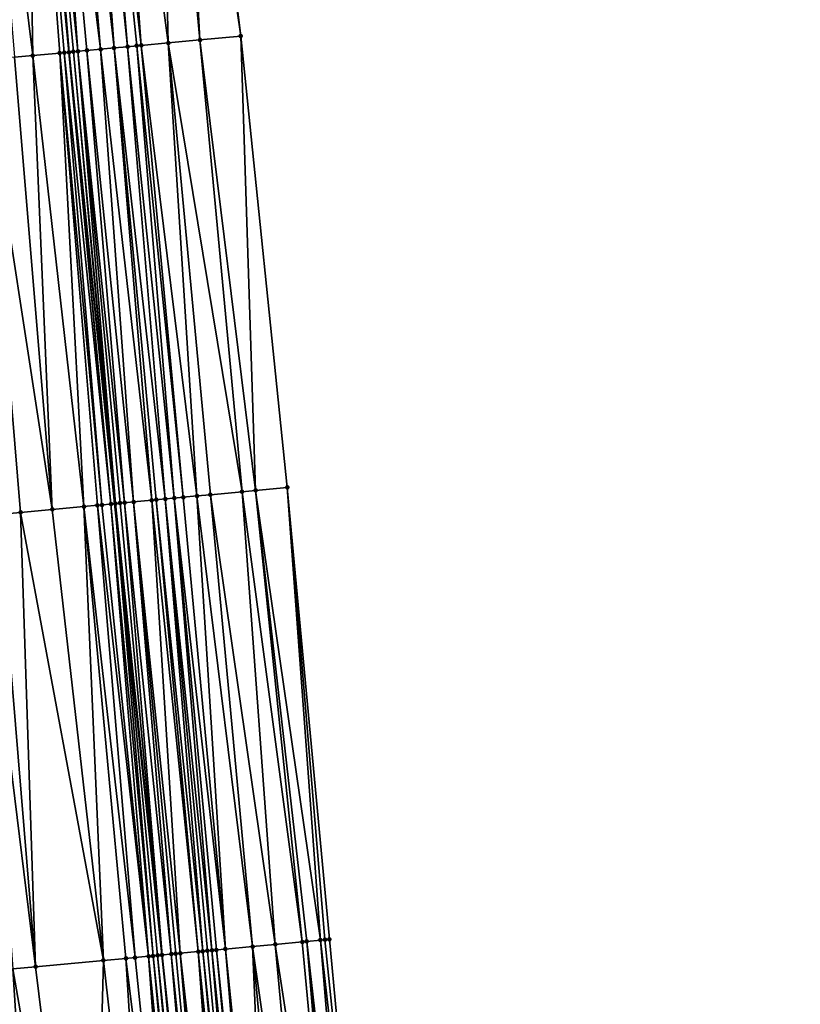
# Model space of a CAD drawing. Header units: feet. Extents: x 2004186 to 2014793, y 836912 to 864902.
# Tile 104 of 256: x 2010560 to 2010594, y 840051 to 840094. Entities that reach past the tile are written whole.
import ezdxf

# ---------------------------------------------------------------- set-up
doc = ezdxf.new("R2010")
doc.units = ezdxf.units.FT
doc.header["$LTSCALE"] = 100
doc.header["$MEASUREMENT"] = 0
for name, color, linetype, lineweight in [('EP_Travel Lane', 5, 'Continuous', 40), ('Road Shots', 4, 'Continuous', 200), ('Road X-Section', 30, 'Continuous', 13)]:
    doc.layers.add(name, color=color, linetype=linetype, lineweight=lineweight)
doc.layers.add('I-77 SB_MM21-27-Surface-Border', color=7, linetype='Continuous')
doc.layers.add('I-77 SB_MM21-27-Surface-TIN', color=7, linetype='Continuous')

msp = doc.modelspace()

# ---------------------------------------------------------------- linework, layer by layer
at = {"layer": 'EP_Travel Lane'}
msp.add_polyline3d([(2010585.889405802, 839874.2041773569, 326.4534980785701), (2010583.562419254, 839894.0667290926, 326.671785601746), (2010581.336303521, 839913.9414965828, 326.8632629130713), (2010579.110147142, 839933.8166269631, 327.0718519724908), (2010576.884040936, 839953.6913093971, 327.2991122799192), (2010574.657961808, 839973.5658352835, 327.5319618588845), (2010572.495985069, 839993.4488885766, 327.7415714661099), (2010570.414775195, 840013.19216514, 328.0198510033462), (2010568.335496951, 840032.917117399, 328.2891734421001), (2010566.238830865, 840052.8070184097, 328.5657698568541), (2010564.142360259, 840072.6953341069, 328.8998546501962), (2010562.130887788, 840092.5913961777, 329.2440406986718), (2010560.205788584, 840112.494909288, 329.5964373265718), (2010558.2806344, 840132.3989908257, 329.9237244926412), (2010556.355448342, 840152.3034019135, 330.2688760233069), (2010554.430376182, 840172.2069594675, 330.634051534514)], dxfattribs=at)
at = {"layer": 'I-77 SB_MM21-27-Surface-Border', "color": 3, "linetype": 'ByBlock', "lineweight": -2}
msp.add_polyline3d([(2010561.074342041, 840172.8305154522, 330.3673975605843), (2010563.327516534, 840152.958373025, 329.9766822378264), (2010565.381774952, 840133.065299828, 329.6294207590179), (2010567.236826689, 840113.1544150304, 329.3225256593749), (2010569.689132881, 840093.3008890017, 328.9369080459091), (2010571.743336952, 840073.4083991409, 328.5961373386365), (2010573.598419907, 840053.4971792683, 328.2810096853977), (2010575.453694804, 840033.5838992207, 328.0146777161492), (2010577.422489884, 840013.9475747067, 327.7467657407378), (2010579.653789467, 839994.3107131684, 327.462730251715), (2010582.034785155, 839974.4535781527, 327.2465050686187), (2010584.217045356, 839954.5739494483, 327.0232896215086), (2010586.200840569, 839934.6695711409, 326.8236322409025), (2010588.581778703, 839914.8129161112, 326.5889450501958), (2010590.565438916, 839894.909663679, 326.3690998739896), (2010592.54919734, 839875.0055921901, 326.1664416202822), (2010594.334517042, 839855.0765520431, 326.0246045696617)], dxfattribs=at)
at = {"layer": 'I-77 SB_MM21-27-Surface-TIN', "color": 128, "linetype": 'ByBlock', "lineweight": -2}
for points in [[(2010567.236826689, 840113.1544150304, 329.3225256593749), (2010566.838572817, 840113.1170799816, 329.3367546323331), (2010569.689132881, 840093.3008890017, 328.9369080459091)], [(2010562.656942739, 840112.7246800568, 329.5099244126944), (2010561.860444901, 840112.6499036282, 329.5449991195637), (2010564.113671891, 840092.7771977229, 329.1821281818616)], [(2010563.055193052, 840112.7620533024, 329.4933185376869), (2010562.656942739, 840112.7246800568, 329.5099244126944), (2010564.711058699, 840092.8331359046, 329.1658691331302)], [(2010562.656942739, 840112.7246800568, 329.5099244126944), (2010564.113671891, 840092.7771977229, 329.1821281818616), (2010564.711058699, 840092.8331359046, 329.1658691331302)], [(2010563.851682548, 840112.8369192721, 329.4526719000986), (2010563.055193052, 840112.7620533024, 329.4933185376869), (2010565.308423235, 840092.889313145, 329.1356585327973)], [(2010563.055193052, 840112.7620533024, 329.4933185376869), (2010565.10930418, 840092.87056102, 329.1472681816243), (2010565.308423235, 840092.889313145, 329.1356585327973)], [(2010563.055193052, 840112.7620533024, 329.4933185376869), (2010564.711058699, 840092.8331359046, 329.1658691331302), (2010565.10930418, 840092.87056102, 329.1472681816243)], [(2010566.042056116, 840113.0425060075, 329.3592310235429), (2010563.851682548, 840112.8369192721, 329.4526719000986), (2010566.503156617, 840093.0016213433, 329.077938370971)], [(2010563.851682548, 840112.8369192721, 329.4526719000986), (2010565.308423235, 840092.889313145, 329.1356585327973), (2010566.503156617, 840093.0016213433, 329.077938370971)], [(2010566.440311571, 840113.0798240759, 329.3460586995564), (2010566.042056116, 840113.0425060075, 329.3592310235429), (2010567.897020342, 840093.1325605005, 329.0156798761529)], [(2010566.042056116, 840113.0425060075, 329.3592310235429), (2010566.503156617, 840093.0016213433, 329.077938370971), (2010567.897020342, 840093.1325605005, 329.0156798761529)], [(2010566.838572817, 840113.1170799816, 329.3367546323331), (2010566.440311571, 840113.0798240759, 329.3460586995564), (2010567.897020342, 840093.1325605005, 329.0156798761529)], [(2010566.838572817, 840113.1170799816, 329.3367546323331), (2010567.897020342, 840093.1325605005, 329.0156798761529), (2010569.689132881, 840093.3008890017, 328.9369080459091)], [(2010558.076968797, 840112.2959109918, 329.6372167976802), (2010560.529356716, 840092.4415077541, 329.2832353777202), (2010560.205788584, 840112.494909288, 329.5964373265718)], [(2010558.076968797, 840112.2959109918, 329.6372167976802), (2010559.732830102, 840092.3670401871, 329.2981048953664), (2010560.529356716, 840092.4415077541, 329.2832353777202)], [(2010560.466551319, 840112.5192849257, 329.59144218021), (2010560.205788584, 840112.494909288, 329.5964373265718), (2010562.130887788, 840092.5913961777, 329.2440406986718)], [(2010562.122394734, 840092.5906061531, 329.2439681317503), (2010562.130887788, 840092.5913961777, 329.2440406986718), (2010560.205788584, 840112.494909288, 329.5964373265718)], [(2010562.122394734, 840092.5906061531, 329.2439681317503), (2010560.205788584, 840112.494909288, 329.5964373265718), (2010561.923258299, 840092.5720405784, 329.2446906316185)], [(2010561.923258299, 840092.5720405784, 329.2446906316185), (2010560.205788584, 840112.494909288, 329.5964373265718), (2010561.724127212, 840092.5534175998, 329.2487632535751)], [(2010561.724127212, 840092.5534175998, 329.2487632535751), (2010560.205788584, 840112.494909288, 329.5964373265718), (2010560.529356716, 840092.4415077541, 329.2832353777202)], [(2010561.063939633, 840112.5752069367, 329.5751119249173), (2010560.466551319, 840112.5192849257, 329.59144218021), (2010562.520670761, 840092.627703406, 329.2445013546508)], [(2010560.466551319, 840112.5192849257, 329.59144218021), (2010562.130887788, 840092.5913961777, 329.2440406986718), (2010562.321535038, 840092.6091301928, 329.2456696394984)], [(2010560.466551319, 840112.5192849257, 329.59144218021), (2010562.321535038, 840092.6091301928, 329.2456696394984), (2010562.520670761, 840092.627703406, 329.2445013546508)], [(2010561.860444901, 840112.6499036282, 329.5449991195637), (2010561.063939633, 840112.5752069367, 329.5751119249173), (2010563.516295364, 840092.7211492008, 329.2048267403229)], [(2010561.063939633, 840112.5752069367, 329.5751119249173), (2010562.918929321, 840092.6649881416, 329.2340930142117), (2010563.516295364, 840092.7211492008, 329.2048267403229)], [(2010561.063939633, 840112.5752069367, 329.5751119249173), (2010562.520670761, 840092.627703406, 329.2445013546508), (2010562.918929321, 840092.6649881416, 329.2340930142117)], [(2010561.860444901, 840112.6499036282, 329.5449991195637), (2010563.516295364, 840092.7211492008, 329.2048267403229), (2010564.113671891, 840092.7771977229, 329.1821281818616)], [(2010569.689132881, 840093.3008890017, 328.9369080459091), (2010567.897020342, 840093.1325605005, 329.0156798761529), (2010570.349469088, 840073.2775043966, 328.6600659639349)], [(2010569.689132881, 840093.3008890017, 328.9369080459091), (2010570.349469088, 840073.2775043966, 328.6600659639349), (2010571.743336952, 840073.4083991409, 328.5961373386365)], [(2010564.113671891, 840092.7771977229, 329.1821281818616), (2010563.516295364, 840092.7211492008, 329.2048267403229), (2010565.769608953, 840072.8475138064, 328.8643556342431)], [(2010564.711058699, 840092.8331359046, 329.1658691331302), (2010564.113671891, 840092.7771977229, 329.1821281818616), (2010566.366971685, 840072.9037104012, 328.8307767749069)], [(2010564.113671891, 840092.7771977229, 329.1821281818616), (2010565.968731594, 840072.8662274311, 328.8543240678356), (2010566.366971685, 840072.9037104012, 328.8307767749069)], [(2010564.113671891, 840092.7771977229, 329.1821281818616), (2010565.769608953, 840072.8475138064, 328.8643556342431), (2010565.968731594, 840072.8662274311, 328.8543240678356)], [(2010565.10930418, 840092.87056102, 329.1472681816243), (2010564.711058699, 840092.8331359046, 329.1658691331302), (2010566.765230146, 840072.9409961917, 328.8195590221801)], [(2010564.711058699, 840092.8331359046, 329.1658691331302), (2010566.366971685, 840072.9037104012, 328.8307767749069), (2010566.765230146, 840072.9409961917, 328.8195590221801)], [(2010565.308423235, 840092.889313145, 329.1356585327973), (2010565.10930418, 840092.87056102, 329.1472681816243), (2010567.163475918, 840072.9784181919, 328.799824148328)], [(2010565.10930418, 840092.87056102, 329.1472681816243), (2010566.765230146, 840072.9409961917, 328.8195590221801), (2010567.163475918, 840072.9784181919, 328.799824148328)], [(2010566.503156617, 840093.0016213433, 329.077938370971), (2010565.308423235, 840092.889313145, 329.1356585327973), (2010567.760840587, 840073.0345939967, 328.7675452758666)], [(2010565.308423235, 840092.889313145, 329.1356585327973), (2010567.163475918, 840072.9784181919, 328.799824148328), (2010567.760840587, 840073.0345939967, 328.7675452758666)], [(2010567.897020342, 840093.1325605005, 329.0156798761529), (2010566.503156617, 840093.0016213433, 329.077938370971), (2010569.752092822, 840073.2214530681, 328.6845613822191)], [(2010566.503156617, 840093.0016213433, 329.077938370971), (2010568.358214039, 840073.0906755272, 328.7411613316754), (2010569.752092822, 840073.2214530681, 328.6845613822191)], [(2010566.503156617, 840093.0016213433, 329.077938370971), (2010567.760840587, 840073.0345939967, 328.7675452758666), (2010568.358214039, 840073.0906755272, 328.7411613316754)], [(2010567.897020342, 840093.1325605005, 329.0156798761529), (2010569.752092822, 840073.2214530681, 328.6845613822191), (2010570.349469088, 840073.2775043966, 328.6600659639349)], [(2010559.732830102, 840092.3670401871, 329.2981048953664), (2010558.338914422, 840092.2366586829, 329.3278185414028), (2010561.388722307, 840072.4378377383, 328.9585103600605)], [(2010560.529356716, 840092.4415077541, 329.2832353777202), (2010559.732830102, 840092.3670401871, 329.2981048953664), (2010561.388722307, 840072.4378377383, 328.9585103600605)], [(2010561.724127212, 840092.5534175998, 329.2487632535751), (2010560.529356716, 840092.4415077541, 329.2832353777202), (2010562.782653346, 840072.5680543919, 328.936982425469)], [(2010560.529356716, 840092.4415077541, 329.2832353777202), (2010561.388722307, 840072.4378377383, 328.9585103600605), (2010562.782653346, 840072.5680543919, 328.936982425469)], [(2010561.923258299, 840092.5720405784, 329.2446906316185), (2010561.724127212, 840092.5534175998, 329.2487632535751), (2010563.579172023, 840072.6426071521, 328.915723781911)], [(2010561.724127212, 840092.5534175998, 329.2487632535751), (2010563.380040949, 840072.6239840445, 328.9200953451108), (2010563.579172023, 840072.6426071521, 328.915723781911)], [(2010561.724127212, 840092.5534175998, 329.2487632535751), (2010562.782653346, 840072.5680543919, 328.936982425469), (2010563.380040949, 840072.6239840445, 328.9200953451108)], [(2010562.122394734, 840092.5906061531, 329.2439681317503), (2010561.923258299, 840092.5720405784, 329.2446906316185), (2010563.977424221, 840072.6799601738, 328.9003021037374)], [(2010561.923258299, 840092.5720405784, 329.2446906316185), (2010563.579172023, 840072.6426071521, 328.915723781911), (2010563.977424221, 840072.6799601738, 328.9003021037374)], [(2010562.122394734, 840092.5906061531, 329.2439681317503), (2010563.977424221, 840072.6799601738, 328.9003021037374), (2010562.130887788, 840092.5913961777, 329.2440406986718)], [(2010562.321535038, 840092.6091301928, 329.2456696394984), (2010562.130887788, 840092.5913961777, 329.2440406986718), (2010564.142360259, 840072.6953341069, 328.8998546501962)], [(2010563.977424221, 840072.6799601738, 328.9003021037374), (2010564.142360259, 840072.6953341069, 328.8998546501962), (2010562.130887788, 840092.5913961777, 329.2440406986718)], [(2010562.520670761, 840092.627703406, 329.2445013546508), (2010562.321535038, 840092.6091301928, 329.2456696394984), (2010564.176561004, 840072.6985220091, 328.8997618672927)], [(2010562.321535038, 840092.6091301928, 329.2456696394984), (2010564.142360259, 840072.6953341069, 328.8998546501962), (2010564.176561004, 840072.6985220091, 328.8997618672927)], [(2010562.918929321, 840092.6649881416, 329.2340930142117), (2010562.520670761, 840092.627703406, 329.2445013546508), (2010564.574844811, 840072.7355357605, 328.9055545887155)], [(2010562.520670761, 840092.627703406, 329.2445013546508), (2010564.375705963, 840072.7169960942, 328.9047086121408), (2010564.574844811, 840072.7355357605, 328.9055545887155)], [(2010562.520670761, 840092.627703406, 329.2445013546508), (2010564.176561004, 840072.6985220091, 328.8997618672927), (2010564.375705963, 840072.7169960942, 328.9047086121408)], [(2010563.516295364, 840092.7211492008, 329.2048267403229), (2010562.918929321, 840092.6649881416, 329.2340930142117), (2010564.973107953, 840072.7727713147, 328.8974781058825)], [(2010562.918929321, 840092.6649881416, 329.2340930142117), (2010564.574844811, 840072.7355357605, 328.9055545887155), (2010564.973107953, 840072.7727713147, 328.8974781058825)], [(2010563.516295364, 840092.7211492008, 329.2048267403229), (2010564.973107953, 840072.7727713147, 328.8974781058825), (2010565.769608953, 840072.8475138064, 328.8643556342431)], [(2010558.338914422, 840092.2366586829, 329.3278185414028), (2010559.99479179, 840072.3076154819, 328.9803886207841), (2010561.388722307, 840072.4378377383, 328.9585103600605)], [(2010558.338914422, 840092.2366586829, 329.3278185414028), (2010558.999138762, 840072.2144747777, 329.0038200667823), (2010559.99479179, 840072.3076154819, 328.9803886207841)], [(2010570.349469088, 840073.2775043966, 328.6600659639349), (2010569.752092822, 840073.2214530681, 328.6845613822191), (2010572.403676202, 840053.3849818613, 328.3372577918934)], [(2010571.743336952, 840073.4083991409, 328.5961373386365), (2010570.349469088, 840073.2775043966, 328.6600659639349), (2010573.200169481, 840053.4598072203, 328.2980241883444)], [(2010570.349469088, 840073.2775043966, 328.6600659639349), (2010572.602796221, 840053.4037236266, 328.325180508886), (2010573.200169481, 840053.4598072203, 328.2980241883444)], [(2010570.349469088, 840073.2775043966, 328.6600659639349), (2010572.403676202, 840053.3849818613, 328.3372577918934), (2010572.602796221, 840053.4037236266, 328.325180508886)], [(2010571.743336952, 840073.4083991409, 328.5961373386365), (2010573.399296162, 840053.4784774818, 328.2905264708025), (2010573.598419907, 840053.4971792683, 328.2810096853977)], [(2010571.743336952, 840073.4083991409, 328.5961373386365), (2010573.200169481, 840053.4598072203, 328.2980241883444), (2010573.399296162, 840053.4784774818, 328.2905264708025)], [(2010565.769608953, 840072.8475138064, 328.8643556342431), (2010564.973107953, 840072.7727713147, 328.8974781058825), (2010567.027303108, 840052.8803771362, 328.5722103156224)], [(2010565.968731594, 840072.8662274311, 328.8543240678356), (2010565.769608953, 840072.8475138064, 328.8643556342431), (2010567.823794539, 840052.9552223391, 328.5317057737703)], [(2010565.769608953, 840072.8475138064, 328.8643556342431), (2010567.027303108, 840052.8803771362, 328.5722103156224), (2010567.823794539, 840052.9552223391, 328.5317057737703)], [(2010566.366971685, 840072.9037104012, 328.8307767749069), (2010565.968731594, 840072.8662274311, 328.8543240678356), (2010568.022915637, 840052.9739525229, 328.5203702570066)], [(2010565.968731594, 840072.8662274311, 328.8543240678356), (2010567.823794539, 840052.9552223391, 328.5317057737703), (2010568.022915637, 840052.9739525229, 328.5203702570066)], [(2010566.765230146, 840072.9409961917, 328.8195590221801), (2010566.366971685, 840072.9037104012, 328.8307767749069), (2010568.421172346, 840053.0112571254, 328.5076753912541)], [(2010566.366971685, 840072.9037104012, 328.8307767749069), (2010568.222041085, 840052.9926360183, 328.5120249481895), (2010568.421172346, 840053.0112571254, 328.5076753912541)], [(2010566.366971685, 840072.9037104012, 328.8307767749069), (2010568.022915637, 840052.9739525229, 328.5203702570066), (2010568.222041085, 840052.9926360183, 328.5120249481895)], [(2010567.163475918, 840072.9784181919, 328.799824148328), (2010566.765230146, 840072.9409961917, 328.8195590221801), (2010569.01855738, 840053.0672143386, 328.4886132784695)], [(2010566.765230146, 840072.9409961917, 328.8195590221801), (2010568.62030682, 840053.0298437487, 328.5055343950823), (2010569.01855738, 840053.0672143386, 328.4886132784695)], [(2010566.765230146, 840072.9409961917, 328.8195590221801), (2010568.421172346, 840053.0112571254, 328.5076753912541), (2010568.62030682, 840053.0298437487, 328.5055343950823)], [(2010567.760840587, 840073.0345939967, 328.7675452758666), (2010567.163475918, 840072.9784181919, 328.799824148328), (2010569.01855738, 840053.0672143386, 328.4886132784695)], [(2010568.358214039, 840073.0906755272, 328.7411613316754), (2010567.760840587, 840073.0345939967, 328.7675452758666), (2010570.213299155, 840053.1794324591, 328.4310385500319)], [(2010567.760840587, 840073.0345939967, 328.7675452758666), (2010569.01855738, 840053.0672143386, 328.4886132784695), (2010570.213299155, 840053.1794324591, 328.4310385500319)], [(2010569.752092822, 840073.2214530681, 328.6845613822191), (2010568.358214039, 840073.0906755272, 328.7411613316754), (2010571.208926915, 840053.2728443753, 328.389668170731)], [(2010568.358214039, 840073.0906755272, 328.7411613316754), (2010570.213299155, 840053.1794324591, 328.4310385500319), (2010571.208926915, 840053.2728443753, 328.389668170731)], [(2010569.752092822, 840073.2214530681, 328.6845613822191), (2010571.208926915, 840053.2728443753, 328.389668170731), (2010572.403676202, 840053.3849818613, 328.3372577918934)], [(2010561.388722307, 840072.4378377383, 328.9585103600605), (2010559.99479179, 840072.3076154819, 328.9803886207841), (2010563.642055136, 840052.563995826, 328.634783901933)], [(2010562.782653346, 840072.5680543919, 328.936982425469), (2010561.388722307, 840072.4378377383, 328.9585103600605), (2010563.642055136, 840052.563995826, 328.634783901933)], [(2010563.380040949, 840072.6239840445, 328.9200953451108), (2010562.782653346, 840072.5680543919, 328.936982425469), (2010565.035982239, 840052.6942547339, 328.6100269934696)], [(2010562.782653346, 840072.5680543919, 328.936982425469), (2010564.637719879, 840052.6570107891, 328.6188369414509), (2010565.035982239, 840052.6942547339, 328.6100269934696)], [(2010562.782653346, 840072.5680543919, 328.936982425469), (2010563.642055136, 840052.563995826, 328.634783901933), (2010564.637719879, 840052.6570107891, 328.6188369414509)], [(2010563.579172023, 840072.6426071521, 328.915723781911), (2010563.380040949, 840072.6239840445, 328.9200953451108), (2010565.633366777, 840052.7502172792, 328.5906233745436)], [(2010563.380040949, 840072.6239840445, 328.9200953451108), (2010565.035982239, 840052.6942547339, 328.6100269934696), (2010565.633366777, 840052.7502172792, 328.5906233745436)], [(2010563.977424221, 840072.6799601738, 328.9003021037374), (2010563.579172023, 840072.6426071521, 328.915723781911), (2010565.633366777, 840052.7502172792, 328.5906233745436)], [(2010563.977424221, 840072.6799601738, 328.9003021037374), (2010565.832490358, 840052.7689208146, 328.5809945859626), (2010564.142360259, 840072.6953341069, 328.8998546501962)], [(2010563.977424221, 840072.6799601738, 328.9003021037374), (2010565.633366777, 840052.7502172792, 328.5906233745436), (2010565.832490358, 840052.7689208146, 328.5809945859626)], [(2010564.176561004, 840072.6985220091, 328.8997618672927), (2010564.142360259, 840072.6953341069, 328.8998546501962), (2010566.238830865, 840052.8070184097, 328.5657698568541)], [(2010566.230742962, 840052.8062694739, 328.5654780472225), (2010566.238830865, 840052.8070184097, 328.5657698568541), (2010564.142360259, 840072.6953341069, 328.8998546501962)], [(2010566.230742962, 840052.8062694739, 328.5654780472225), (2010564.142360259, 840072.6953341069, 328.8998546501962), (2010566.031607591, 840052.7876924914, 328.5670015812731)], [(2010566.031607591, 840052.7876924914, 328.5670015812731), (2010564.142360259, 840072.6953341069, 328.8998546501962), (2010565.832490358, 840052.7689208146, 328.5809945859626)], [(2010564.375705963, 840072.7169960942, 328.9047086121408), (2010564.176561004, 840072.6985220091, 328.8997618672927), (2010566.238830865, 840052.8070184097, 328.5657698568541)], [(2010564.574844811, 840072.7355357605, 328.9055545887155), (2010564.375705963, 840072.7169960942, 328.9047086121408), (2010566.238830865, 840052.8070184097, 328.5657698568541)], [(2010564.973107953, 840072.7727713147, 328.8974781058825), (2010564.574844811, 840072.7355357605, 328.9055545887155), (2010566.629039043, 840052.8431514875, 328.5798484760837)], [(2010564.574844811, 840072.7355357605, 328.9055545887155), (2010566.238830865, 840052.8070184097, 328.5657698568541), (2010566.629039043, 840052.8431514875, 328.5798484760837)], [(2010564.973107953, 840072.7727713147, 328.8974781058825), (2010566.828174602, 840052.8617264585, 328.5784537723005), (2010567.027303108, 840052.8803771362, 328.5722103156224)], [(2010564.973107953, 840072.7727713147, 328.8974781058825), (2010566.629039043, 840052.8431514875, 328.5798484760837), (2010566.828174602, 840052.8617264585, 328.5784537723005)], [(2010558.999138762, 840072.2144747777, 329.0038200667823), (2010558.202604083, 840072.1400937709, 329.0143390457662), (2010560.655072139, 840052.2848304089, 328.6903441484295)], [(2010558.202604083, 840072.1400937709, 329.0143390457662), (2010559.659399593, 840052.1918992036, 328.700926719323), (2010560.655072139, 840052.2848304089, 328.6903441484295)], [(2010559.99479179, 840072.3076154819, 328.9803886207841), (2010558.999138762, 840072.2144747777, 329.0038200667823), (2010560.655072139, 840052.2848304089, 328.6903441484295)], [(2010559.99479179, 840072.3076154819, 328.9803886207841), (2010560.655072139, 840052.2848304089, 328.6903441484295), (2010563.642055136, 840052.563995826, 328.634783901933)], [(2010571.208926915, 840053.2728443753, 328.389668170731), (2010570.213299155, 840053.1794324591, 328.4310385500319), (2010573.064168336, 840033.359923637, 328.1176531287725)], [(2010572.403676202, 840053.3849818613, 328.3372577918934), (2010571.208926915, 840053.2728443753, 328.389668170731), (2010574.258935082, 840033.471873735, 328.0690680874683)], [(2010571.208926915, 840053.2728443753, 328.389668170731), (2010573.064168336, 840033.359923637, 328.1176531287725), (2010574.258935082, 840033.471873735, 328.0690680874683)], [(2010572.602796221, 840053.4037236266, 328.325180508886), (2010572.403676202, 840053.3849818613, 328.3372577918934), (2010574.258935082, 840033.471873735, 328.0690680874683)], [(2010573.200169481, 840053.4598072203, 328.2980241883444), (2010572.602796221, 840053.4037236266, 328.325180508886), (2010574.85631582, 840033.5278770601, 328.0425981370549)], [(2010572.602796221, 840053.4037236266, 328.325180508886), (2010574.65719315, 840033.5091637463, 328.0549282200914), (2010574.85631582, 840033.5278770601, 328.0425981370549)], [(2010572.602796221, 840053.4037236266, 328.325180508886), (2010574.258935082, 840033.471873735, 328.0690680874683), (2010574.65719315, 840033.5091637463, 328.0549282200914)], [(2010573.399296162, 840053.4784774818, 328.2905264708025), (2010573.200169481, 840053.4598072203, 328.2980241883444), (2010575.453694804, 840033.5838992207, 328.0146777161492)], [(2010573.200169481, 840053.4598072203, 328.2980241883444), (2010574.85631582, 840033.5278770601, 328.0425981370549), (2010575.453694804, 840033.5838992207, 328.0146777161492)], [(2010573.598419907, 840053.4971792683, 328.2810096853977), (2010573.399296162, 840053.4784774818, 328.2905264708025), (2010575.453694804, 840033.5838992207, 328.0146777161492)], [(2010566.629039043, 840052.8431514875, 328.5798484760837), (2010566.238830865, 840052.8070184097, 328.5657698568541), (2010568.335496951, 840032.917117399, 328.2891734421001)], [(2010566.828174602, 840052.8617264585, 328.5784537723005), (2010566.629039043, 840052.8431514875, 328.5798484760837), (2010568.683352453, 840032.9494880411, 328.2920945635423)], [(2010566.629039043, 840052.8431514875, 328.5798484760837), (2010568.335496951, 840032.917117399, 328.2891734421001), (2010568.484216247, 840032.930920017, 328.2932364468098)], [(2010566.629039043, 840052.8431514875, 328.5798484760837), (2010568.484216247, 840032.930920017, 328.2932364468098), (2010568.683352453, 840032.9494880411, 328.2920945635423)], [(2010567.027303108, 840052.8803771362, 328.5722103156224), (2010566.828174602, 840052.8617264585, 328.5784537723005), (2010568.683352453, 840032.9494880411, 328.2920945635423)], [(2010567.823794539, 840052.9552223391, 328.5317057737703), (2010567.027303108, 840052.8803771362, 328.5722103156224), (2010569.280735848, 840033.0054628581, 328.26781989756)], [(2010567.027303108, 840052.8803771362, 328.5722103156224), (2010569.081614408, 840032.9867363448, 328.2811664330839), (2010569.280735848, 840033.0054628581, 328.26781989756)], [(2010567.027303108, 840052.8803771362, 328.5722103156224), (2010568.683352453, 840032.9494880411, 328.2920945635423), (2010569.081614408, 840032.9867363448, 328.2811664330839)], [(2010568.022915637, 840052.9739525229, 328.5203702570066), (2010567.823794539, 840052.9552223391, 328.5317057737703), (2010569.878120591, 840033.0614231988, 328.2446600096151)], [(2010567.823794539, 840052.9552223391, 328.5317057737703), (2010569.479861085, 840033.0241486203, 328.2576114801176), (2010569.878120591, 840033.0614231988, 328.2446600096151)], [(2010567.823794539, 840052.9552223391, 328.5317057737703), (2010569.280735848, 840033.0054628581, 328.26781989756), (2010569.479861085, 840033.0241486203, 328.2576114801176)], [(2010568.222041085, 840052.9926360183, 328.5120249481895), (2010568.022915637, 840052.9739525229, 328.5203702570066), (2010570.077247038, 840033.0800959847, 328.2354508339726)], [(2010568.022915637, 840052.9739525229, 328.5203702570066), (2010569.878120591, 840033.0614231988, 328.2446600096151), (2010570.077247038, 840033.0800959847, 328.2354508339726)], [(2010568.421172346, 840053.0112571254, 328.5076753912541), (2010568.222041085, 840052.9926360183, 328.5120249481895), (2010570.077247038, 840033.0800959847, 328.2354508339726)], [(2010568.62030682, 840053.0298437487, 328.5055343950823), (2010568.421172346, 840053.0112571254, 328.5076753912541), (2010570.475504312, 840033.117394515, 328.2206549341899)], [(2010568.421172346, 840053.0112571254, 328.5076753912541), (2010570.077247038, 840033.0800959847, 328.2354508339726), (2010570.475504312, 840033.117394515, 328.2206549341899)], [(2010569.01855738, 840053.0672143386, 328.4886132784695), (2010568.62030682, 840053.0298437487, 328.5055343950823), (2010570.674640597, 840033.1359616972, 328.2195778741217)], [(2010568.62030682, 840053.0298437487, 328.5055343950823), (2010570.475504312, 840033.117394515, 328.2206549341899), (2010570.674640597, 840033.1359616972, 328.2195778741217)], [(2010570.213299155, 840053.1794324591, 328.4310385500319), (2010569.01855738, 840053.0672143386, 328.4886132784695), (2010571.072894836, 840033.1732928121, 328.2022727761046)], [(2010569.01855738, 840053.0672143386, 328.4886132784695), (2010570.674640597, 840033.1359616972, 328.2195778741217), (2010571.072894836, 840033.1732928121, 328.2022727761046)], [(2010570.213299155, 840053.1794324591, 328.4310385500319), (2010572.06852563, 840033.2666721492, 328.1550403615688), (2010573.064168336, 840033.359923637, 328.1176531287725)], [(2010570.213299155, 840053.1794324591, 328.4310385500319), (2010571.072894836, 840033.1732928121, 328.2022727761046), (2010572.06852563, 840033.2666721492, 328.1550403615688)], [(2010563.642055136, 840052.563995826, 328.634783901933), (2010560.655072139, 840052.2848304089, 328.6903441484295), (2010563.107625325, 840032.428653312, 328.3956872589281)], [(2010563.642055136, 840052.563995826, 328.634783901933), (2010563.107625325, 840032.428653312, 328.3956872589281), (2010565.895487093, 840032.689089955, 328.3424063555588)], [(2010564.637719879, 840052.6570107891, 328.6188369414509), (2010563.642055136, 840052.563995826, 328.634783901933), (2010565.895487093, 840032.689089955, 328.3424063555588)], [(2010565.035982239, 840052.6942547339, 328.6100269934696), (2010564.637719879, 840052.6570107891, 328.6188369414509), (2010567.090288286, 840032.8006703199, 328.3222930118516)], [(2010564.637719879, 840052.6570107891, 328.6188369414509), (2010565.895487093, 840032.689089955, 328.3424063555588), (2010567.090288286, 840032.8006703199, 328.3222930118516)], [(2010565.633366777, 840052.7502172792, 328.5906233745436), (2010565.035982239, 840052.6942547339, 328.6100269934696), (2010567.090288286, 840032.8006703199, 328.3222930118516)], [(2010565.832490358, 840052.7689208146, 328.5809945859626), (2010565.633366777, 840052.7502172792, 328.5906233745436), (2010567.687681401, 840032.8565408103, 328.3060521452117)], [(2010565.633366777, 840052.7502172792, 328.5906233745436), (2010567.090288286, 840032.8006703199, 328.3222930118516), (2010567.687681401, 840032.8565408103, 328.3060521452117)], [(2010566.031607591, 840052.7876924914, 328.5670015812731), (2010565.832490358, 840052.7689208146, 328.5809945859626), (2010567.886812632, 840032.8751622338, 328.3007981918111)], [(2010565.832490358, 840052.7689208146, 328.5809945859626), (2010567.687681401, 840032.8565408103, 328.3060521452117), (2010567.886812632, 840032.8751622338, 328.3007981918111)], [(2010566.230742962, 840052.8062694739, 328.5654780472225), (2010566.031607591, 840052.7876924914, 328.5670015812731), (2010568.085935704, 840032.8938712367, 328.2888000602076)], [(2010566.031607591, 840052.7876924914, 328.5670015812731), (2010567.886812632, 840032.8751622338, 328.3007981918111), (2010568.085935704, 840032.8938712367, 328.2888000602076)], [(2010566.230742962, 840052.8062694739, 328.5654780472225), (2010568.085935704, 840032.8938712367, 328.2888000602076), (2010566.238830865, 840052.8070184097, 328.5657698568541)], [(2010568.285072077, 840032.9124374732, 328.2877958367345), (2010568.335496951, 840032.917117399, 328.2891734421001), (2010566.238830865, 840052.8070184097, 328.5657698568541)], [(2010568.285072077, 840032.9124374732, 328.2877958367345), (2010566.238830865, 840052.8070184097, 328.5657698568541), (2010568.085935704, 840032.8938712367, 328.2888000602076)], [(2010559.659399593, 840052.1918992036, 328.700926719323), (2010558.464601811, 840052.0802822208, 328.7200007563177), (2010560.917149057, 840032.224168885, 328.4264339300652)], [(2010558.464601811, 840052.0802822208, 328.7200007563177), (2010559.921474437, 840032.1312599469, 328.4374427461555), (2010560.917149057, 840032.224168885, 328.4264339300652)], [(2010560.655072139, 840052.2848304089, 328.6903441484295), (2010559.659399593, 840052.1918992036, 328.700926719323), (2010563.107625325, 840032.428653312, 328.3956872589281)], [(2010559.659399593, 840052.1918992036, 328.700926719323), (2010560.917149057, 840032.224168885, 328.4264339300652), (2010563.107625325, 840032.428653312, 328.3956872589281)]]:
    msp.add_3dface(points, dxfattribs=at)
at = {"layer": 'Road Shots', "lineweight": 100}
for p in [(2010569.689132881, 840093.3008890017, 328.9369080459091), (2010564.113671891, 840092.7771977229, 329.1821281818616), (2010564.711058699, 840092.8331359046, 329.1658691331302), (2010565.10930418, 840092.87056102, 329.1472681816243), (2010565.308423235, 840092.889313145, 329.1356585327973), (2010566.503156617, 840093.0016213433, 329.077938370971), (2010567.897020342, 840093.1325605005, 329.0156798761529), (2010560.529356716, 840092.4415077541, 329.2832353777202), (2010561.724127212, 840092.5534175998, 329.2487632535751), (2010561.923258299, 840092.5720405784, 329.2446906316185), (2010562.122394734, 840092.5906061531, 329.2439681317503), (2010562.321535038, 840092.6091301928, 329.2456696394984), (2010562.520670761, 840092.627703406, 329.2445013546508), (2010562.918929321, 840092.6649881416, 329.2340930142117), (2010563.516295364, 840092.7211492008, 329.2048267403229), (2010570.349469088, 840073.2775043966, 328.6600659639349), (2010571.743336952, 840073.4083991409, 328.5961373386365), (2010565.769608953, 840072.8475138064, 328.8643556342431), (2010565.968731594, 840072.8662274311, 328.8543240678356), (2010566.366971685, 840072.9037104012, 328.8307767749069), (2010566.765230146, 840072.9409961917, 328.8195590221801), (2010567.163475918, 840072.9784181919, 328.799824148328), (2010567.760840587, 840073.0345939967, 328.7675452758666), (2010568.358214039, 840073.0906755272, 328.7411613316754), (2010569.752092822, 840073.2214530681, 328.6845613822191), (2010561.388722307, 840072.4378377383, 328.9585103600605), (2010562.782653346, 840072.5680543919, 328.936982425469), (2010563.380040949, 840072.6239840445, 328.9200953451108), (2010563.579172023, 840072.6426071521, 328.915723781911), (2010563.977424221, 840072.6799601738, 328.9003021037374), (2010564.176561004, 840072.6985220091, 328.8997618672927), (2010564.375705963, 840072.7169960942, 328.9047086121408), (2010564.574844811, 840072.7355357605, 328.9055545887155), (2010564.973107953, 840072.7727713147, 328.8974781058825), (2010559.99479179, 840072.3076154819, 328.9803886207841), (2010571.208926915, 840053.2728443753, 328.389668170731), (2010572.403676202, 840053.3849818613, 328.3372577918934), (2010572.602796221, 840053.4037236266, 328.325180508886), (2010573.200169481, 840053.4598072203, 328.2980241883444), (2010573.399296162, 840053.4784774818, 328.2905264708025), (2010573.598419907, 840053.4971792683, 328.2810096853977), (2010566.629039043, 840052.8431514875, 328.5798484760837), (2010566.828174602, 840052.8617264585, 328.5784537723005), (2010567.027303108, 840052.8803771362, 328.5722103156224), (2010567.823794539, 840052.9552223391, 328.5317057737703), (2010568.022915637, 840052.9739525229, 328.5203702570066), (2010568.222041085, 840052.9926360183, 328.5120249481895), (2010568.421172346, 840053.0112571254, 328.5076753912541), (2010568.62030682, 840053.0298437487, 328.5055343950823), (2010569.01855738, 840053.0672143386, 328.4886132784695), (2010570.213299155, 840053.1794324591, 328.4310385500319), (2010563.642055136, 840052.563995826, 328.634783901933), (2010564.637719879, 840052.6570107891, 328.6188369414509), (2010565.035982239, 840052.6942547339, 328.6100269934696), (2010565.633366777, 840052.7502172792, 328.5906233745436), (2010565.832490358, 840052.7689208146, 328.5809945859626), (2010566.031607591, 840052.7876924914, 328.5670015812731), (2010566.230742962, 840052.8062694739, 328.5654780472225), (2010560.655072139, 840052.2848304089, 328.6903441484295)]:
    msp.add_point(p, dxfattribs=at)
at = {"layer": 'Road X-Section', "extrusion": (-0.09275224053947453, 0.9955405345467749, 0.01720656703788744), "elevation": 649867.7502833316, "flags": 128}
msp.add_lwpolyline([(-2079783.865501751, -10853.74757763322), (-2079785.065501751, -10853.75211721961), (-2079785.465501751, -10853.75700396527), (-2079786.065501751, -10853.76623461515), (-2079787.065501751, -10853.7661657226), (-2079787.465501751, -10853.77203593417), (-2079787.865501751, -10853.78383936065), (-2079788.065501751, -10853.78747391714), (-2079788.665501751, -10853.78817554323), (-2079788.865501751, -10853.79271391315), (-2079789.265501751, -10853.80536657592), (-2079790.665501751, -10853.83058573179), (-2079792.065501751, -10853.85882142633), (-2079793.065501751, -10853.88053631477), (-2079793.865501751, -10853.89100974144), (-2079795.265501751, -10853.9193396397), (-2079796.865501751, -10853.93907351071), (-2079797.265501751, -10853.94454675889), (-2079797.865501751, -10853.95321998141), (-2079798.865501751, -10853.96515419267), (-2079799.465501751, -10853.96996694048), (-2079800.665501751, -10853.99284554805), (-2079801.065501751, -10853.99853639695), (-2079801.865501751, -10854.00048259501), (-2079802.265501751, -10854.00555007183), (-2079803.265501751, -10854.02469568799), (-2079805.665501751, -10854.05873662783), (-2079806.865501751, -10854.07388151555), (-2079808.665501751, -10854.10456309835), (-2079811.865501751, -10854.14432223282), (-2079812.465501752, -10854.15043853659), (-2079812.865501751, -10854.15726416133), (-2079813.265501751, -10854.16830446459), (-2079814.465501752, -10854.18763573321), (-2079816.265501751, -10854.21549109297), (-2079818.265501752, -10854.24160015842), (-2079819.065501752, -10854.24742918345), (-2079820.665501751, -10854.27210160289), (-2079822.065501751, -10854.3018196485), (-2079822.865501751, -10854.31669136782), (-2079824.065501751, -10854.35116859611), (-2079824.265501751, -10854.35524182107), (-2079824.465501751, -10854.35596442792), (-2079824.665501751, -10854.35426266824), (-2079824.865501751, -10854.35543112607), (-2079825.265501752, -10854.36584100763), (-2079825.865501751, -10854.39511161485), (-2079826.465501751, -10854.4178135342), (-2079827.065501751, -10854.43407499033), (-2079827.465501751, -10854.45267869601), (-2079827.665501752, -10854.46429006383), (-2079828.865501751, -10854.52201877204), (-2079830.265501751, -10854.58428648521), (-2079832.065501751, -10854.66306997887)], dxfattribs=at)
at = {"layer": 'Road X-Section', "extrusion": (-0.09275401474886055, 0.9955595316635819, 0.01605962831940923), "elevation": 649859.7650255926, "flags": 128}
msp.add_lwpolyline([(-2079783.268279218, -10108.28924904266), (-2079785.068279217, -10108.29292353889), (-2079785.468279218, -10108.29371980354), (-2079785.868279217, -10108.29900930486), (-2079786.268279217, -10108.30533212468), (-2079786.868279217, -10108.30606841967), (-2079787.468279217, -10108.30818079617), (-2079787.668279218, -10108.31248360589), (-2079788.068279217, -10108.32443401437), (-2079788.268279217, -10108.3258738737), (-2079788.668279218, -10108.32505150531), (-2079789.268279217, -10108.34025537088), (-2079789.868279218, -10108.34920804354), (-2079792.068279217, -10108.39215390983), (-2079793.468279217, -10108.4146848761), (-2079794.268279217, -10108.42948341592), (-2079795.668279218, -10108.46078115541), (-2079796.868279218, -10108.47460942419), (-2079798.068279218, -10108.49298638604), (-2079798.468279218, -10108.49960149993), (-2079799.468279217, -10108.50713719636), (-2079800.268279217, -10108.52284082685), (-2079800.668279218, -10108.53547566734), (-2079801.068279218, -10108.53878466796), (-2079802.068279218, -10108.54307790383), (-2079803.268279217, -10108.55869951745), (-2079804.068279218, -10108.5733669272), (-2079804.468279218, -10108.57716393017), (-2079806.068279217, -10108.60284078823), (-2079806.668279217, -10108.6102279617), (-2079807.468279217, -10108.62625954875), (-2079808.868279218, -10108.64876965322), (-2079811.268279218, -10108.67827403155), (-2079811.868279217, -10108.68491558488), (-2079812.468279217, -10108.69521980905), (-2079812.868279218, -10108.69915556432), (-2079813.868279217, -10108.71909228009), (-2079815.068279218, -10108.74220586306), (-2079816.668279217, -10108.76469059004), (-2079817.468279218, -10108.776076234), (-2079818.668279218, -10108.79561920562), (-2079819.468279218, -10108.80613954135), (-2079820.468279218, -10108.82957400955), (-2079821.868279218, -10108.85145509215), (-2079823.268279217, -10108.87298580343), (-2079823.868279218, -10108.8898750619), (-2079824.068279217, -10108.89424718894), (-2079824.468279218, -10108.90967085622), (-2079824.668279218, -10108.91021116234), (-2079824.868279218, -10108.90526377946), (-2079825.068279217, -10108.90441769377), (-2079825.468279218, -10108.91249521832), (-2079826.268279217, -10108.94562196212), (-2079826.468279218, -10108.95565482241), (-2079826.868279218, -10108.97920515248), (-2079827.268279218, -10108.99042435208), (-2079827.668279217, -10109.01016177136), (-2079828.268279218, -10109.04244480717), (-2079828.868279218, -10109.06883215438), (-2079830.268279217, -10109.12543940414), (-2079830.868279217, -10109.14993798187), (-2079832.268279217, -10109.21387485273)], dxfattribs=at)
at = {"layer": 'Road X-Section', "extrusion": (-0.09275456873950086, 0.9955655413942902, 0.01567937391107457), "elevation": 649843.574919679, "flags": 128}
msp.add_lwpolyline([(-2079783.064446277, -9861.128879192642), (-2079783.864446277, -9861.131241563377), (-2079785.464446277, -9861.129413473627), (-2079785.864446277, -9861.130710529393), (-2079786.464446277, -9861.140024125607), (-2079787.064446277, -9861.147411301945), (-2079787.264446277, -9861.148086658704), (-2079787.664446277, -9861.14394160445), (-2079787.864446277, -9861.149245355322), (-2079788.264446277, -9861.16618496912), (-2079788.464446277, -9861.169576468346), (-2079788.664446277, -9861.16823750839), (-2079788.864446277, -9861.170212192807), (-2079789.264446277, -9861.187081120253), (-2079789.464446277, -9861.191497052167), (-2079789.864446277, -9861.193003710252), (-2079790.664446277, -9861.205063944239), (-2079791.264446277, -9861.216442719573), (-2079793.264446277, -9861.256827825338), (-2079794.464446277, -9861.27785169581), (-2079795.664446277, -9861.308023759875), (-2079797.864446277, -9861.338243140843), (-2079799.064446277, -9861.35612280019), (-2079799.664446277, -9861.360076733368), (-2079799.864446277, -9861.365936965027), (-2079800.264446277, -9861.370158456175), (-2079800.464446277, -9861.375148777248), (-2079800.664446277, -9861.38359383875), (-2079800.864446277, -9861.389888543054), (-2079801.264446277, -9861.398727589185), (-2079801.664446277, -9861.3967527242), (-2079802.664446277, -9861.407124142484), (-2079803.064446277, -9861.412547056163), (-2079803.864446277, -9861.430181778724), (-2079805.664446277, -9861.45621438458), (-2079806.064446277, -9861.462633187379), (-2079806.864446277, -9861.471592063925), (-2079808.664446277, -9861.505009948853), (-2079810.864446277, -9861.535244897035), (-2079812.264446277, -9861.551550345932), (-2079812.664446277, -9861.561240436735), (-2079812.864446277, -9861.561683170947), (-2079813.464446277, -9861.573761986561), (-2079813.664446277, -9861.574907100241), (-2079814.864446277, -9861.597613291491), (-2079815.864446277, -9861.615844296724), (-2079816.464446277, -9861.62570510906), (-2079817.064446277, -9861.632674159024), (-2079818.264446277, -9861.651750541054), (-2079819.264446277, -9861.662334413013), (-2079822.264446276, -9861.717901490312), (-2079823.264446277, -9861.733850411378), (-2079823.664446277, -9861.742661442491), (-2079824.264446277, -9861.76206744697), (-2079824.464446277, -9861.77169741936), (-2079824.664446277, -9861.785692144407), (-2079824.864446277, -9861.787215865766), (-2079825.264446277, -9861.772843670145), (-2079825.464446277, -9861.774238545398), (-2079825.664446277, -9861.780482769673), (-2079826.464446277, -9861.820992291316), (-2079826.664446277, -9861.832329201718), (-2079826.864446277, -9861.840675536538), (-2079827.064446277, -9861.845025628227), (-2079827.264446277, -9861.84716688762), (-2079827.664446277, -9861.864090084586), (-2079828.864446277, -9861.921671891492), (-2079829.864446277, -9861.963047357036), (-2079831.064446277, -9862.015464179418), (-2079831.264446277, -9862.027542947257), (-2079831.864446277, -9862.054702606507), (-2079832.064446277, -9862.062201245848), (-2079832.264446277, -9862.071719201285)], dxfattribs=at)

doc.saveas('drawing.dxf')
